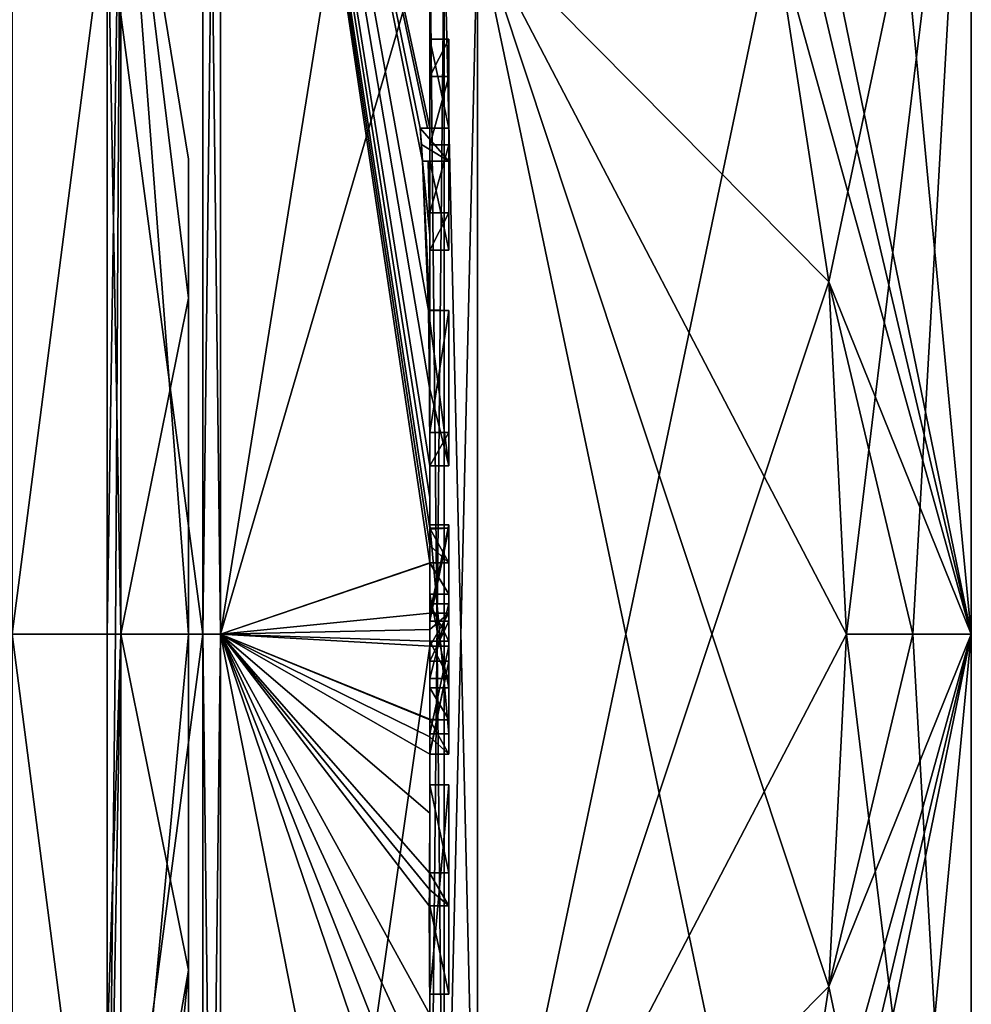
# Model space of a CAD drawing. Extents: x -23 to 700, y -1799 to -1.
# Tile 86 of 212: x 690 to 700, y -1776 to -1766. Entities that reach past the tile are written whole.
import ezdxf

# ---------------------------------------------------------------- set-up
doc = ezdxf.new("R2010")
doc.units = 0
doc.header["$LTSCALE"] = 67.568058
for name, color, linetype in [('1013', 7, 'CONTINUOUS'), ('1015', 7, 'CONTINUOUS'), ('1016', 7, 'CONTINUOUS'), ('1017', 7, 'CONTINUOUS'), ('1018', 7, 'CONTINUOUS'), ('1019', 7, 'CONTINUOUS'), ('1020', 7, 'CONTINUOUS'), ('1021', 7, 'CONTINUOUS'), ('1022', 7, 'CONTINUOUS'), ('1023', 7, 'CONTINUOUS'), ('1024', 7, 'CONTINUOUS'), ('1025', 7, 'CONTINUOUS'), ('1026', 7, 'CONTINUOUS'), ('1027', 7, 'CONTINUOUS'), ('1028', 7, 'CONTINUOUS'), ('1029', 7, 'CONTINUOUS'), ('1030', 7, 'CONTINUOUS'), ('1031', 7, 'CONTINUOUS'), ('1040', 7, 'CONTINUOUS'), ('1043', 7, 'CONTINUOUS'), ('1064', 7, 'CONTINUOUS'), ('1065', 7, 'CONTINUOUS'), ('1066', 7, 'CONTINUOUS'), ('1067', 7, 'CONTINUOUS'), ('1068', 7, 'CONTINUOUS'), ('1069', 7, 'CONTINUOUS'), ('1070', 7, 'CONTINUOUS'), ('1071', 7, 'CONTINUOUS'), ('1072', 7, 'CONTINUOUS'), ('1073', 7, 'CONTINUOUS'), ('1074', 7, 'CONTINUOUS'), ('1075', 7, 'CONTINUOUS'), ('1076', 7, 'CONTINUOUS'), ('1077', 7, 'CONTINUOUS'), ('1078', 7, 'CONTINUOUS'), ('1079', 7, 'CONTINUOUS'), ('1080', 7, 'CONTINUOUS'), ('1081', 7, 'CONTINUOUS'), ('1082', 7, 'CONTINUOUS'), ('1083', 7, 'CONTINUOUS'), ('1084', 7, 'CONTINUOUS'), ('1085', 7, 'CONTINUOUS'), ('1086', 7, 'CONTINUOUS'), ('1087', 7, 'CONTINUOUS'), ('1088', 7, 'CONTINUOUS'), ('1089', 7, 'CONTINUOUS'), ('1142', 7, 'CONTINUOUS'), ('1143', 7, 'CONTINUOUS'), ('1144', 7, 'CONTINUOUS'), ('1145', 7, 'CONTINUOUS'), ('1146', 7, 'CONTINUOUS'), ('1147', 7, 'CONTINUOUS'), ('961', 7, 'CONTINUOUS'), ('962', 7, 'CONTINUOUS'), ('965', 7, 'CONTINUOUS'), ('968', 7, 'CONTINUOUS'), ('973', 7, 'CONTINUOUS'), ('974', 7, 'CONTINUOUS'), ('975', 7, 'CONTINUOUS'), ('976', 7, 'CONTINUOUS'), ('979', 7, 'CONTINUOUS'), ('980', 7, 'CONTINUOUS'), ('981', 7, 'CONTINUOUS'), ('982', 7, 'CONTINUOUS')]:
    doc.layers.add(name, color=color, linetype=linetype)

msp = doc.modelspace()

# ---------------------------------------------------------------- linework, layer by layer
at = {"layer": '1013', "linetype": 'CONTINUOUS'}
for points in [[(694.6, -1765.736, -16.5), (694.6, -1766.13, -16.5), (694.6, -1766.674, -18.216), (694.6, -1765.736, -16.5)], [(694.6, -1766.674, -18.216), (694.6, -1766.13, -16.5), (694.6, -1766.848, -17.85), (694.6, -1766.674, -18.216)], [(694.6, -1766.674, -19.5), (694.6, -1766.674, -18.216), (694.6, -1766.848, -17.85), (694.6, -1766.674, -19.5)], [(694.6, -1767.021, -19.5), (694.6, -1766.674, -19.5), (694.6, -1767.021, -18.216), (694.6, -1767.021, -19.5)], [(694.6, -1767.021, -18.216), (694.6, -1766.674, -19.5), (694.6, -1766.848, -17.85), (694.6, -1767.021, -18.216)], [(694.6, -1767.565, -16.5), (694.6, -1767.021, -18.216), (694.6, -1766.848, -17.85), (694.6, -1767.565, -16.5)], [(694.6, -1767.958, -16.5), (694.6, -1767.021, -18.216), (694.6, -1767.565, -16.5), (694.6, -1767.958, -16.5)], [(694.6, -1768.594, -19.5), (694.6, -1768.594, -19.196), (694.6, -1769.878, -19.196), (694.6, -1768.594, -19.5)], [(694.6, -1770.227, -19.5), (694.6, -1768.594, -19.5), (694.6, -1769.878, -19.196), (694.6, -1770.227, -19.5)], [(694.6, -1770.227, -16.5), (694.6, -1770.227, -19.5), (694.6, -1769.878, -19.196), (694.6, -1770.227, -16.5)], [(694.6, -1769.878, -16.5), (694.6, -1770.227, -16.5), (694.6, -1769.878, -19.196), (694.6, -1769.878, -16.5)], [(694.6, -1770.884, -19.5), (694.6, -1771.864, -16.5), (694.6, -1771.249, -19.5), (694.6, -1770.884, -19.5)], [(694.6, -1771.249, -19.5), (694.6, -1771.864, -16.5), (694.6, -1771.581, -18.45), (694.6, -1771.249, -19.5)], [(694.6, -1771.581, -18.45), (694.6, -1771.864, -16.5), (694.6, -1771.681, -18.146), (694.6, -1771.581, -18.45)], [(694.6, -1772.566, -18.45), (694.6, -1771.581, -18.45), (694.6, -1772.466, -18.146), (694.6, -1772.566, -18.45)], [(694.6, -1772.466, -18.146), (694.6, -1771.581, -18.45), (694.6, -1771.681, -18.146), (694.6, -1772.466, -18.146)], [(694.6, -1771.681, -18.146), (694.6, -1771.864, -16.5), (694.6, -1772.074, -16.904), (694.6, -1771.681, -18.146)], [(694.6, -1771.864, -16.5), (694.6, -1772.283, -16.5), (694.6, -1772.074, -16.904), (694.6, -1771.864, -16.5)], [(694.6, -1772.283, -16.5), (694.6, -1772.466, -18.146), (694.6, -1772.074, -16.904), (694.6, -1772.283, -16.5)], [(694.6, -1772.283, -16.5), (694.6, -1773.263, -19.5), (694.6, -1772.466, -18.146), (694.6, -1772.283, -16.5)], [(694.6, -1773.263, -19.5), (694.6, -1772.566, -18.45), (694.6, -1772.466, -18.146), (694.6, -1773.263, -19.5)], [(694.6, -1772.901, -19.5), (694.6, -1772.566, -18.45), (694.6, -1773.263, -19.5), (694.6, -1772.901, -19.5)], [(694.6, -1773.588, -16.783), (694.6, -1773.588, -16.5), (694.6, -1775.789, -16.5), (694.6, -1773.588, -16.783)], [(694.6, -1774.513, -16.783), (694.6, -1773.588, -16.783), (694.6, -1775.789, -16.5), (694.6, -1774.513, -16.783)], [(694.6, -1774.513, -19.5), (694.6, -1774.513, -16.783), (694.6, -1774.86, -16.783), (694.6, -1774.513, -19.5)], [(694.6, -1774.86, -16.783), (694.6, -1774.513, -16.783), (694.6, -1775.789, -16.5), (694.6, -1774.86, -16.783)], [(694.6, -1774.86, -19.5), (694.6, -1774.513, -19.5), (694.6, -1774.86, -16.783), (694.6, -1774.86, -19.5)], [(694.6, -1775.789, -16.783), (694.6, -1774.86, -16.783), (694.6, -1775.789, -16.5), (694.6, -1775.789, -16.783)]]:
    msp.add_3dface(points, dxfattribs=at)
at = {"layer": '1015', "linetype": 'CONTINUOUS'}
for points in [[(694.4, -1773.588, -16.783), (694.4, -1773.588, -16.5), (694.6, -1773.588, -16.783), (694.4, -1773.588, -16.783)], [(694.4, -1773.588, -16.5), (694.6, -1773.588, -16.5), (694.6, -1773.588, -16.783), (694.4, -1773.588, -16.5)]]:
    msp.add_3dface(points, dxfattribs=at)
at = {"layer": '1016', "linetype": 'CONTINUOUS'}
for points in [[(694.4, -1771.864, -16.5), (694.4, -1772.283, -16.5), (694.6, -1771.864, -16.5), (694.4, -1771.864, -16.5)], [(694.6, -1771.864, -16.5), (694.4, -1772.283, -16.5), (694.6, -1772.283, -16.5), (694.6, -1771.864, -16.5)]]:
    msp.add_3dface(points, dxfattribs=at)
at = {"layer": '1017', "linetype": 'CONTINUOUS'}
for points in [[(694.4, -1770.894, -19.469), (694.4, -1771.864, -16.5), (694.6, -1770.884, -19.5), (694.4, -1770.894, -19.469)], [(694.4, -1770.889, -19.484), (694.4, -1770.894, -19.469), (694.6, -1770.884, -19.5), (694.4, -1770.889, -19.484)], [(694.4, -1771.864, -16.5), (694.6, -1771.864, -16.5), (694.6, -1770.884, -19.5), (694.4, -1771.864, -16.5)], [(694.4, -1770.884, -19.5), (694.4, -1770.889, -19.484), (694.6, -1770.884, -19.5), (694.4, -1770.884, -19.5)]]:
    msp.add_3dface(points, dxfattribs=at)
at = {"layer": '1018', "linetype": 'CONTINUOUS'}
for points in [[(694.4, -1771.681, -18.146), (694.4, -1772.466, -18.146), (694.6, -1771.681, -18.146), (694.4, -1771.681, -18.146)], [(694.4, -1772.466, -18.146), (694.6, -1772.466, -18.146), (694.6, -1771.681, -18.146), (694.4, -1772.466, -18.146)]]:
    msp.add_3dface(points, dxfattribs=at)
at = {"layer": '1019', "linetype": 'CONTINUOUS'}
for points in [[(694.4, -1768.587, -19.196), (694.4, -1769.878, -19.196), (694.6, -1768.594, -19.196), (694.4, -1768.587, -19.196)], [(694.6, -1768.594, -19.196), (694.4, -1769.878, -19.196), (694.6, -1769.878, -19.196), (694.6, -1768.594, -19.196)]]:
    msp.add_3dface(points, dxfattribs=at)
at = {"layer": '1020', "linetype": 'CONTINUOUS'}
for points in [[(694.383, -1768.594, -19.5), (694.396, -1768.594, -19.349), (694.6, -1768.594, -19.5), (694.383, -1768.594, -19.5)], [(694.396, -1768.594, -19.349), (694.4, -1768.587, -19.196), (694.6, -1768.594, -19.5), (694.396, -1768.594, -19.349)], [(694.4, -1768.587, -19.196), (694.6, -1768.594, -19.196), (694.6, -1768.594, -19.5), (694.4, -1768.587, -19.196)]]:
    msp.add_3dface(points, dxfattribs=at)
at = {"layer": '1021', "linetype": 'CONTINUOUS'}
for points in [[(694.4, -1766.13, -16.5), (694.4, -1766.848, -17.85), (694.6, -1766.13, -16.5), (694.4, -1766.13, -16.5)], [(694.6, -1766.13, -16.5), (694.4, -1766.848, -17.85), (694.6, -1766.848, -17.85), (694.6, -1766.13, -16.5)]]:
    msp.add_3dface(points, dxfattribs=at)
at = {"layer": '1022', "linetype": 'CONTINUOUS'}
for points in [[(694.4, -1765.736, -16.5), (694.4, -1766.13, -16.5), (694.6, -1765.736, -16.5), (694.4, -1765.736, -16.5)], [(694.4, -1766.13, -16.5), (694.6, -1766.13, -16.5), (694.6, -1765.736, -16.5), (694.4, -1766.13, -16.5)]]:
    msp.add_3dface(points, dxfattribs=at)
at = {"layer": '1023', "linetype": 'CONTINUOUS'}
for points in [[(694.6, -1771.779, 16.783), (694.6, -1773.051, 16.5), (694.6, -1770.85, 16.783), (694.6, -1771.779, 16.783)], [(694.6, -1770.85, 16.783), (694.6, -1773.051, 16.5), (694.6, -1770.85, 16.5), (694.6, -1770.85, 16.783)], [(694.6, -1772.126, 16.783), (694.6, -1773.051, 16.5), (694.6, -1771.779, 16.783), (694.6, -1772.126, 16.783)], [(694.6, -1772.126, 19.5), (694.6, -1772.126, 16.783), (694.6, -1771.779, 19.5), (694.6, -1772.126, 19.5)], [(694.6, -1771.779, 19.5), (694.6, -1772.126, 16.783), (694.6, -1771.779, 16.783), (694.6, -1771.779, 19.5)], [(694.6, -1773.051, 16.783), (694.6, -1773.051, 16.5), (694.6, -1772.126, 16.783), (694.6, -1773.051, 16.783)]]:
    msp.add_3dface(points, dxfattribs=at)
at = {"layer": '1024', "linetype": 'CONTINUOUS'}
for points in [[(694.4, -1772.126, 16.783), (694.4, -1773.051, 16.783), (694.6, -1772.126, 16.783), (694.4, -1772.126, 16.783)], [(694.4, -1773.051, 16.783), (694.6, -1773.051, 16.783), (694.6, -1772.126, 16.783), (694.4, -1773.051, 16.783)]]:
    msp.add_3dface(points, dxfattribs=at)
at = {"layer": '1025', "linetype": 'CONTINUOUS'}
for points in [[(694.4, -1772.126, 19.5), (694.4, -1772.126, 16.783), (694.6, -1772.126, 19.5), (694.4, -1772.126, 19.5)], [(694.4, -1772.126, 16.783), (694.6, -1772.126, 16.783), (694.6, -1772.126, 19.5), (694.4, -1772.126, 16.783)]]:
    msp.add_3dface(points, dxfattribs=at)
at = {"layer": '1026', "linetype": 'CONTINUOUS'}
for points in [[(694.4, -1771.952, 19.5), (694.4, -1772.126, 19.5), (694.6, -1771.779, 19.5), (694.4, -1771.952, 19.5)], [(694.4, -1772.126, 19.5), (694.6, -1772.126, 19.5), (694.6, -1771.779, 19.5), (694.4, -1772.126, 19.5)], [(694.4, -1771.779, 19.499), (694.4, -1771.952, 19.5), (694.6, -1771.779, 19.5), (694.4, -1771.779, 19.499)]]:
    msp.add_3dface(points, dxfattribs=at)
at = {"layer": '1027', "linetype": 'CONTINUOUS'}
for points in [[(694.4, -1771.779, 16.783), (694.4, -1771.779, 19.499), (694.6, -1771.779, 16.783), (694.4, -1771.779, 16.783)], [(694.4, -1771.779, 19.499), (694.6, -1771.779, 19.5), (694.6, -1771.779, 16.783), (694.4, -1771.779, 19.499)]]:
    msp.add_3dface(points, dxfattribs=at)
at = {"layer": '1028', "linetype": 'CONTINUOUS'}
for points in [[(694.4, -1770.85, 16.783), (694.4, -1771.779, 16.783), (694.6, -1770.85, 16.783), (694.4, -1770.85, 16.783)], [(694.4, -1771.779, 16.783), (694.6, -1771.779, 16.783), (694.6, -1770.85, 16.783), (694.4, -1771.779, 16.783)]]:
    msp.add_3dface(points, dxfattribs=at)
at = {"layer": '1029', "linetype": 'CONTINUOUS'}
for points in [[(694.4, -1770.85, 16.5), (694.4, -1770.85, 16.783), (694.6, -1770.85, 16.5), (694.4, -1770.85, 16.5)], [(694.4, -1770.85, 16.783), (694.6, -1770.85, 16.783), (694.6, -1770.85, 16.5), (694.4, -1770.85, 16.783)]]:
    msp.add_3dface(points, dxfattribs=at)
at = {"layer": '1030', "linetype": 'CONTINUOUS'}
for points in [[(694.4, -1773.051, 16.5), (694.4, -1770.85, 16.5), (694.6, -1773.051, 16.5), (694.4, -1773.051, 16.5)], [(694.6, -1773.051, 16.5), (694.4, -1770.85, 16.5), (694.6, -1770.85, 16.5), (694.6, -1773.051, 16.5)]]:
    msp.add_3dface(points, dxfattribs=at)
at = {"layer": '1031', "linetype": 'CONTINUOUS'}
for points in [[(694.4, -1773.051, 16.783), (694.4, -1773.051, 16.5), (694.6, -1773.051, 16.783), (694.4, -1773.051, 16.783)], [(694.4, -1773.051, 16.5), (694.6, -1773.051, 16.5), (694.6, -1773.051, 16.783), (694.4, -1773.051, 16.5)]]:
    msp.add_3dface(points, dxfattribs=at)
at = {"layer": '1040', "linetype": 'CONTINUOUS'}
for points in [[(694.4, -1779.55, -16.45), (694.4, -1764.45, -16.45), (694.549, -1764.528, -16.094), (694.4, -1779.55, -16.45)], [(694.4, -1779.55, -16.45), (694.549, -1764.528, -16.094), (694.549, -1779.472, -16.094), (694.4, -1779.55, -16.45)], [(694.549, -1764.528, -16.094), (694.9, -1764.56, -15.95), (694.549, -1779.472, -16.094), (694.549, -1764.528, -16.094)], [(694.9, -1764.56, -15.95), (694.9, -1779.44, -15.95), (694.549, -1779.472, -16.094), (694.9, -1764.56, -15.95)]]:
    msp.add_3dface(points, dxfattribs=at)
at = {"layer": '1043', "linetype": 'CONTINUOUS'}
for points in [[(694.4, -1764.45, 16.45), (694.4, -1779.55, 16.45), (694.549, -1779.472, 16.094), (694.4, -1764.45, 16.45)], [(694.4, -1764.45, 16.45), (694.549, -1779.472, 16.094), (694.549, -1764.528, 16.094), (694.4, -1764.45, 16.45)], [(694.9, -1779.44, 15.95), (694.9, -1764.56, 15.95), (694.549, -1764.528, 16.094), (694.9, -1779.44, 15.95)], [(694.549, -1779.472, 16.094), (694.9, -1779.44, 15.95), (694.549, -1764.528, 16.094), (694.549, -1779.472, 16.094)]]:
    msp.add_3dface(points, dxfattribs=at)
at = {"layer": '1064', "linetype": 'CONTINUOUS'}
for points in [[(694.4, -1773.588, -16.5), (694.4, -1775.789, -16.5), (694.6, -1773.588, -16.5), (694.4, -1773.588, -16.5)], [(694.6, -1773.588, -16.5), (694.4, -1775.789, -16.5), (694.6, -1775.789, -16.5), (694.6, -1773.588, -16.5)]]:
    msp.add_3dface(points, dxfattribs=at)
at = {"layer": '1065', "linetype": 'CONTINUOUS'}
for points in [[(694.4, -1775.789, -16.5), (694.4, -1775.789, -16.783), (694.6, -1775.789, -16.5), (694.4, -1775.789, -16.5)], [(694.4, -1775.789, -16.783), (694.6, -1775.789, -16.783), (694.6, -1775.789, -16.5), (694.4, -1775.789, -16.783)]]:
    msp.add_3dface(points, dxfattribs=at)
at = {"layer": '1066', "linetype": 'CONTINUOUS'}
for points in [[(694.4, -1775.789, -16.783), (694.4, -1774.86, -16.783), (694.6, -1775.789, -16.783), (694.4, -1775.789, -16.783)], [(694.4, -1774.86, -16.783), (694.6, -1774.86, -16.783), (694.6, -1775.789, -16.783), (694.4, -1774.86, -16.783)]]:
    msp.add_3dface(points, dxfattribs=at)
at = {"layer": '1067', "linetype": 'CONTINUOUS'}
for points in [[(694.398, -1774.86, -19.395), (694.391, -1774.86, -19.5), (694.6, -1774.86, -16.783), (694.398, -1774.86, -19.395)], [(694.391, -1774.86, -19.5), (694.6, -1774.86, -19.5), (694.6, -1774.86, -16.783), (694.391, -1774.86, -19.5)], [(694.4, -1774.86, -19.289), (694.398, -1774.86, -19.395), (694.6, -1774.86, -16.783), (694.4, -1774.86, -19.289)], [(694.4, -1774.86, -16.783), (694.4, -1774.86, -19.289), (694.6, -1774.86, -16.783), (694.4, -1774.86, -16.783)]]:
    msp.add_3dface(points, dxfattribs=at)
at = {"layer": '1068', "linetype": 'CONTINUOUS'}
for points in [[(694.393, -1774.687, -19.5), (694.395, -1774.513, -19.5), (694.6, -1774.86, -19.5), (694.393, -1774.687, -19.5)], [(694.395, -1774.513, -19.5), (694.6, -1774.513, -19.5), (694.6, -1774.86, -19.5), (694.395, -1774.513, -19.5)], [(694.391, -1774.86, -19.5), (694.393, -1774.687, -19.5), (694.6, -1774.86, -19.5), (694.391, -1774.86, -19.5)]]:
    msp.add_3dface(points, dxfattribs=at)
at = {"layer": '1069', "linetype": 'CONTINUOUS'}
for points in [[(694.395, -1774.513, -19.5), (694.399, -1774.513, -19.419), (694.6, -1774.513, -19.5), (694.395, -1774.513, -19.5)], [(694.399, -1774.513, -19.419), (694.4, -1774.513, -19.337), (694.6, -1774.513, -19.5), (694.399, -1774.513, -19.419)], [(694.4, -1774.513, -19.337), (694.4, -1774.513, -16.783), (694.6, -1774.513, -19.5), (694.4, -1774.513, -19.337)], [(694.4, -1774.513, -16.783), (694.6, -1774.513, -16.783), (694.6, -1774.513, -19.5), (694.4, -1774.513, -16.783)]]:
    msp.add_3dface(points, dxfattribs=at)
at = {"layer": '1070', "linetype": 'CONTINUOUS'}
for points in [[(694.4, -1774.513, -16.783), (694.4, -1773.588, -16.783), (694.6, -1774.513, -16.783), (694.4, -1774.513, -16.783)], [(694.4, -1773.588, -16.783), (694.6, -1773.588, -16.783), (694.6, -1774.513, -16.783), (694.4, -1773.588, -16.783)]]:
    msp.add_3dface(points, dxfattribs=at)
at = {"layer": '1071', "linetype": 'CONTINUOUS'}
for points in [[(694.4, -1772.283, -16.5), (694.4, -1773.25, -19.46), (694.6, -1772.283, -16.5), (694.4, -1772.283, -16.5)], [(694.4, -1773.25, -19.46), (694.4, -1773.256, -19.48), (694.6, -1772.283, -16.5), (694.4, -1773.25, -19.46)], [(694.4, -1773.256, -19.48), (694.4, -1773.263, -19.5), (694.6, -1772.283, -16.5), (694.4, -1773.256, -19.48)], [(694.4, -1773.263, -19.5), (694.6, -1773.263, -19.5), (694.6, -1772.283, -16.5), (694.4, -1773.263, -19.5)]]:
    msp.add_3dface(points, dxfattribs=at)
at = {"layer": '1072', "linetype": 'CONTINUOUS'}
for points in [[(694.4, -1773.082, -19.5), (694.4, -1772.901, -19.5), (694.6, -1773.263, -19.5), (694.4, -1773.082, -19.5)], [(694.4, -1772.901, -19.5), (694.6, -1772.901, -19.5), (694.6, -1773.263, -19.5), (694.4, -1772.901, -19.5)], [(694.4, -1773.263, -19.5), (694.4, -1773.082, -19.5), (694.6, -1773.263, -19.5), (694.4, -1773.263, -19.5)]]:
    msp.add_3dface(points, dxfattribs=at)
at = {"layer": '1073', "linetype": 'CONTINUOUS'}
for points in [[(694.4, -1772.895, -19.479), (694.4, -1772.566, -18.45), (694.6, -1772.901, -19.5), (694.4, -1772.895, -19.479)], [(694.4, -1772.566, -18.45), (694.6, -1772.566, -18.45), (694.6, -1772.901, -19.5), (694.4, -1772.566, -18.45)], [(694.4, -1772.898, -19.49), (694.4, -1772.895, -19.479), (694.6, -1772.901, -19.5), (694.4, -1772.898, -19.49)], [(694.4, -1772.901, -19.5), (694.4, -1772.898, -19.49), (694.6, -1772.901, -19.5), (694.4, -1772.901, -19.5)]]:
    msp.add_3dface(points, dxfattribs=at)
at = {"layer": '1074', "linetype": 'CONTINUOUS'}
for points in [[(694.4, -1772.566, -18.45), (694.4, -1771.581, -18.45), (694.6, -1772.566, -18.45), (694.4, -1772.566, -18.45)], [(694.4, -1771.581, -18.45), (694.6, -1771.581, -18.45), (694.6, -1772.566, -18.45), (694.4, -1771.581, -18.45)]]:
    msp.add_3dface(points, dxfattribs=at)
at = {"layer": '1075', "linetype": 'CONTINUOUS'}
for points in [[(694.4, -1771.254, -19.486), (694.4, -1771.249, -19.5), (694.6, -1771.581, -18.45), (694.4, -1771.254, -19.486)], [(694.4, -1771.249, -19.5), (694.6, -1771.249, -19.5), (694.6, -1771.581, -18.45), (694.4, -1771.249, -19.5)], [(694.4, -1771.581, -18.45), (694.4, -1771.254, -19.486), (694.6, -1771.581, -18.45), (694.4, -1771.581, -18.45)]]:
    msp.add_3dface(points, dxfattribs=at)
at = {"layer": '1076', "linetype": 'CONTINUOUS'}
for points in [[(694.4, -1771.067, -19.5), (694.4, -1770.884, -19.5), (694.6, -1771.249, -19.5), (694.4, -1771.067, -19.5)], [(694.4, -1770.884, -19.5), (694.6, -1770.884, -19.5), (694.6, -1771.249, -19.5), (694.4, -1770.884, -19.5)], [(694.4, -1771.249, -19.5), (694.4, -1771.067, -19.5), (694.6, -1771.249, -19.5), (694.4, -1771.249, -19.5)]]:
    msp.add_3dface(points, dxfattribs=at)
at = {"layer": '1077', "linetype": 'CONTINUOUS'}
for points in [[(694.4, -1772.466, -18.146), (694.4, -1772.074, -16.904), (694.6, -1772.466, -18.146), (694.4, -1772.466, -18.146)], [(694.6, -1772.466, -18.146), (694.4, -1772.074, -16.904), (694.6, -1772.074, -16.904), (694.6, -1772.466, -18.146)]]:
    msp.add_3dface(points, dxfattribs=at)
at = {"layer": '1078', "linetype": 'CONTINUOUS'}
for points in [[(694.4, -1772.074, -16.904), (694.4, -1771.681, -18.146), (694.6, -1772.074, -16.904), (694.4, -1772.074, -16.904)], [(694.4, -1771.681, -18.146), (694.6, -1771.681, -18.146), (694.6, -1772.074, -16.904), (694.4, -1771.681, -18.146)]]:
    msp.add_3dface(points, dxfattribs=at)
at = {"layer": '1079', "linetype": 'CONTINUOUS'}
for points in [[(694.4, -1769.878, -19.196), (694.4, -1769.878, -16.5), (694.6, -1769.878, -19.196), (694.4, -1769.878, -19.196)], [(694.4, -1769.878, -16.5), (694.6, -1769.878, -16.5), (694.6, -1769.878, -19.196), (694.4, -1769.878, -16.5)]]:
    msp.add_3dface(points, dxfattribs=at)
at = {"layer": '1080', "linetype": 'CONTINUOUS'}
for points in [[(694.4, -1769.878, -16.5), (694.4, -1770.227, -16.5), (694.6, -1769.878, -16.5), (694.4, -1769.878, -16.5)], [(694.4, -1770.227, -16.5), (694.6, -1770.227, -16.5), (694.6, -1769.878, -16.5), (694.4, -1770.227, -16.5)]]:
    msp.add_3dface(points, dxfattribs=at)
at = {"layer": '1081', "linetype": 'CONTINUOUS'}
for points in [[(694.4, -1770.227, -19.46), (694.399, -1770.227, -19.5), (694.6, -1770.227, -16.5), (694.4, -1770.227, -19.46)], [(694.399, -1770.227, -19.5), (694.6, -1770.227, -19.5), (694.6, -1770.227, -16.5), (694.399, -1770.227, -19.5)], [(694.4, -1770.227, -16.5), (694.4, -1770.227, -19.419), (694.6, -1770.227, -16.5), (694.4, -1770.227, -16.5)], [(694.4, -1770.227, -19.419), (694.4, -1770.227, -19.46), (694.6, -1770.227, -16.5), (694.4, -1770.227, -19.419)]]:
    msp.add_3dface(points, dxfattribs=at)
at = {"layer": '1082', "linetype": 'CONTINUOUS'}
for points in [[(694.394, -1769.404, -19.5), (694.383, -1768.594, -19.5), (694.6, -1770.227, -19.5), (694.394, -1769.404, -19.5)], [(694.383, -1768.594, -19.5), (694.6, -1768.594, -19.5), (694.6, -1770.227, -19.5), (694.383, -1768.594, -19.5)], [(694.399, -1770.227, -19.5), (694.394, -1769.404, -19.5), (694.6, -1770.227, -19.5), (694.399, -1770.227, -19.5)]]:
    msp.add_3dface(points, dxfattribs=at)
at = {"layer": '1083', "linetype": 'CONTINUOUS'}
for points in [[(694.4, -1766.848, -17.85), (694.4, -1767.565, -16.5), (694.6, -1766.848, -17.85), (694.4, -1766.848, -17.85)], [(694.4, -1767.565, -16.5), (694.6, -1767.565, -16.5), (694.6, -1766.848, -17.85), (694.4, -1767.565, -16.5)]]:
    msp.add_3dface(points, dxfattribs=at)
at = {"layer": '1084', "linetype": 'CONTINUOUS'}
for points in [[(694.4, -1767.565, -16.5), (694.4, -1767.958, -16.5), (694.6, -1767.565, -16.5), (694.4, -1767.565, -16.5)], [(694.4, -1767.958, -16.5), (694.6, -1767.958, -16.5), (694.6, -1767.565, -16.5), (694.4, -1767.958, -16.5)]]:
    msp.add_3dface(points, dxfattribs=at)
at = {"layer": '1085', "linetype": 'CONTINUOUS'}
for points in [[(694.4, -1767.958, -16.5), (694.4, -1767.021, -18.216), (694.6, -1767.958, -16.5), (694.4, -1767.958, -16.5)], [(694.4, -1767.021, -18.216), (694.6, -1767.021, -18.216), (694.6, -1767.958, -16.5), (694.4, -1767.021, -18.216)]]:
    msp.add_3dface(points, dxfattribs=at)
at = {"layer": '1086', "linetype": 'CONTINUOUS'}
for points in [[(694.38, -1767.021, -19.18), (694.32, -1767.021, -19.5), (694.6, -1767.021, -18.216), (694.38, -1767.021, -19.18)], [(694.32, -1767.021, -19.5), (694.6, -1767.021, -19.5), (694.6, -1767.021, -18.216), (694.32, -1767.021, -19.5)], [(694.4, -1767.021, -18.854), (694.38, -1767.021, -19.18), (694.6, -1767.021, -18.216), (694.4, -1767.021, -18.854)], [(694.4, -1767.021, -18.216), (694.4, -1767.021, -18.854), (694.6, -1767.021, -18.216), (694.4, -1767.021, -18.216)]]:
    msp.add_3dface(points, dxfattribs=at)
at = {"layer": '1087', "linetype": 'CONTINUOUS'}
for points in [[(694.309, -1766.846, -19.5), (694.296, -1766.674, -19.5), (694.6, -1767.021, -19.5), (694.309, -1766.846, -19.5)], [(694.296, -1766.674, -19.5), (694.6, -1766.674, -19.5), (694.6, -1767.021, -19.5), (694.296, -1766.674, -19.5)], [(694.32, -1767.021, -19.5), (694.309, -1766.846, -19.5), (694.6, -1767.021, -19.5), (694.32, -1767.021, -19.5)]]:
    msp.add_3dface(points, dxfattribs=at)
at = {"layer": '1088', "linetype": 'CONTINUOUS'}
for points in [[(694.296, -1766.674, -19.5), (694.374, -1766.674, -19.134), (694.6, -1766.674, -19.5), (694.296, -1766.674, -19.5)], [(694.374, -1766.674, -19.134), (694.4, -1766.674, -18.759), (694.6, -1766.674, -19.5), (694.374, -1766.674, -19.134)], [(694.4, -1766.674, -18.759), (694.4, -1766.674, -18.216), (694.6, -1766.674, -19.5), (694.4, -1766.674, -18.759)], [(694.4, -1766.674, -18.216), (694.6, -1766.674, -18.216), (694.6, -1766.674, -19.5), (694.4, -1766.674, -18.216)]]:
    msp.add_3dface(points, dxfattribs=at)
at = {"layer": '1089', "linetype": 'CONTINUOUS'}
for points in [[(694.4, -1766.674, -18.216), (694.4, -1765.736, -16.5), (694.6, -1766.674, -18.216), (694.4, -1766.674, -18.216)], [(694.4, -1765.736, -16.5), (694.6, -1765.736, -16.5), (694.6, -1766.674, -18.216), (694.4, -1765.736, -16.5)]]:
    msp.add_3dface(points, dxfattribs=at)
at = {"layer": '1142', "linetype": 'CONTINUOUS'}
for points in [[(691.857, -1767), (691.857, -1768.464, -3.535), (691.857, -1768.464, 3.535), (691.857, -1767)], [(691.857, -1772, -5), (691.857, -1772, 5), (691.857, -1768.464, 3.535), (691.857, -1772, -5)], [(691.857, -1768.464, -3.535), (691.857, -1772, -5), (691.857, -1768.464, 3.535), (691.857, -1768.464, -3.535)], [(691.857, -1775.536, 3.535), (691.857, -1772, 5), (691.857, -1775.536, -3.535), (691.857, -1775.536, 3.535)], [(691.857, -1775.536, -3.535), (691.857, -1772, 5), (691.857, -1772, -5), (691.857, -1775.536, -3.535)], [(691.857, -1777), (691.857, -1775.536, 3.535), (691.857, -1775.536, -3.535), (691.857, -1777)]]:
    msp.add_3dface(points, dxfattribs=at)
at = {"layer": '1143', "linetype": 'CONTINUOUS'}
for points in [[(691.857, -1768.464, 3.535), (691.857, -1772, 5), (691.144, -1762.643, 5.402), (691.857, -1768.464, 3.535)], [(691.857, -1772, 5), (691.144, -1772, 10.805), (691.144, -1762.643, 5.402), (691.857, -1772, 5)], [(691.857, -1768.464, -3.535), (691.857, -1767), (691.144, -1762.643, -5.402), (691.857, -1768.464, -3.535)], [(691.144, -1772, -10.805), (691.857, -1768.464, -3.535), (691.144, -1762.643, -5.402), (691.144, -1772, -10.805)], [(691.857, -1767), (691.857, -1768.464, 3.535), (691.144, -1762.643, 5.402), (691.857, -1767)], [(691.144, -1762.643, -5.402), (691.857, -1767), (691.144, -1762.643, 5.402), (691.144, -1762.643, -5.402)], [(691.857, -1772, -5), (691.857, -1768.464, -3.535), (691.144, -1772, -10.805), (691.857, -1772, -5)]]:
    msp.add_3dface(points, dxfattribs=at)
at = {"layer": '1144', "linetype": 'CONTINUOUS'}
for points in [[(691.857, -1772, 5), (691.857, -1775.536, 3.535), (691.144, -1772, 10.805), (691.857, -1772, 5)], [(691.144, -1772, 10.805), (691.857, -1775.536, 3.535), (691.144, -1779.64, 7.64), (691.144, -1772, 10.805)], [(691.857, -1775.536, -3.535), (691.857, -1772, -5), (691.144, -1779.64, -7.64), (691.857, -1775.536, -3.535)], [(691.857, -1772, -5), (691.144, -1772, -10.805), (691.144, -1779.64, -7.64), (691.857, -1772, -5)], [(691.857, -1775.536, 3.535), (691.857, -1777), (691.144, -1779.64, 7.64), (691.857, -1775.536, 3.535)], [(691.857, -1777), (691.857, -1775.536, -3.535), (691.144, -1782.805), (691.857, -1777)], [(691.144, -1782.805), (691.857, -1775.536, -3.535), (691.144, -1779.64, -7.64), (691.144, -1782.805)]]:
    msp.add_3dface(points, dxfattribs=at)
at = {"layer": '1145', "linetype": 'CONTINUOUS'}
for points in [[(691, -1772, -11.388), (691.144, -1762.643, -5.402), (691, -1761.48, -4.359), (691, -1772, -11.388)], [(691.144, -1762.643, 5.402), (691.144, -1772, 10.805), (691, -1763.948, 8.052), (691.144, -1762.643, 5.402)], [(691.144, -1762.643, -5.402), (691, -1772, -11.388), (691.09, -1772, -11.101), (691.144, -1762.643, -5.402)], [(691.144, -1772, -10.805), (691.144, -1762.643, -5.402), (691.09, -1772, -11.101), (691.144, -1772, -10.805)], [(691, -1763.948, 8.052), (691.144, -1772, 10.805), (691, -1776.359, 10.52), (691, -1763.948, 8.052)], [(691.144, -1772, 10.805), (691.144, -1779.64, 7.64), (691, -1776.359, 10.52), (691.144, -1772, 10.805)]]:
    msp.add_3dface(points, dxfattribs=at)
at = {"layer": '1146', "linetype": 'CONTINUOUS'}
for points in [[(691, -1772, -11.388), (691, -1780.052, -8.052), (691.09, -1772, -11.101), (691, -1772, -11.388)], [(691.144, -1779.64, -7.64), (691.144, -1772, -10.805), (691, -1780.052, -8.052), (691.144, -1779.64, -7.64)], [(691, -1780.052, -8.052), (691.144, -1772, -10.805), (691.09, -1772, -11.101), (691, -1780.052, -8.052)]]:
    msp.add_3dface(points, dxfattribs=at)
at = {"layer": '1147', "linetype": 'CONTINUOUS'}
for points in [[(691, -1780.052, -8.052), (691, -1772, -11.388), (691, -1761.48, -4.359), (691, -1780.052, -8.052)], [(691, -1783.388, 0), (691, -1761.48, -4.359), (691, -1763.948, 8.052), (691, -1783.388, 0)], [(691, -1783.388, 0), (691, -1780.052, -8.052), (691, -1761.48, -4.359), (691, -1783.388, 0)], [(691, -1783.388, 0), (691, -1763.948, 8.052), (691, -1776.359, 10.52), (691, -1783.388, 0)]]:
    msp.add_3dface(points, dxfattribs=at)
at = {"layer": '961', "linetype": 'CONTINUOUS'}
for points in [[(700.1, -1761.175, 6.249), (700.1, -1772, 12.5), (700.1, -1782.825, 6.249), (700.1, -1761.175, 6.249)], [(700.1, -1761.175, -6.249), (700.1, -1761.175, 6.249), (700.1, -1782.825, -6.249), (700.1, -1761.175, -6.249)], [(700.1, -1782.825, -6.249), (700.1, -1761.175, 6.249), (700.1, -1782.825, 6.249), (700.1, -1782.825, -6.249)], [(700.1, -1772, -12.5), (700.1, -1761.175, -6.249), (700.1, -1782.825, -6.249), (700.1, -1772, -12.5)]]:
    msp.add_3dface(points, dxfattribs=at)
at = {"layer": '962', "linetype": 'CONTINUOUS'}
for points in [[(694.9, -1764.56, 15.95), (694.9, -1779.44, 15.95), (698.023, -1764.56, 15.95), (694.9, -1764.56, 15.95)], [(698.023, -1764.56, 15.95), (694.9, -1779.44, 15.95), (698.598, -1768.292, 15.95), (698.023, -1764.56, 15.95)], [(698.598, -1768.292, 15.95), (694.9, -1779.44, 15.95), (698.786, -1772, 15.95), (698.598, -1768.292, 15.95)], [(698.786, -1772, 15.95), (694.9, -1779.44, 15.95), (698.598, -1775.71, 15.95), (698.786, -1772, 15.95)], [(698.598, -1775.71, 15.95), (694.9, -1779.44, 15.95), (698.023, -1779.44, 15.95), (698.598, -1775.71, 15.95)]]:
    msp.add_3dface(points, dxfattribs=at)
at = {"layer": '965', "linetype": 'CONTINUOUS'}
for points in [[(694.9, -1779.44, -15.95), (694.9, -1764.56, -15.95), (698.023, -1779.44, -15.95), (694.9, -1779.44, -15.95)], [(698.023, -1779.44, -15.95), (694.9, -1764.56, -15.95), (698.598, -1775.708, -15.95), (698.023, -1779.44, -15.95)], [(698.598, -1775.708, -15.95), (694.9, -1764.56, -15.95), (698.786, -1772, -15.95), (698.598, -1775.708, -15.95)], [(698.786, -1772, -15.95), (694.9, -1764.56, -15.95), (698.598, -1768.29, -15.95), (698.786, -1772, -15.95)], [(698.598, -1768.29, -15.95), (694.9, -1764.56, -15.95), (698.023, -1764.56, -15.95), (698.598, -1768.29, -15.95)]]:
    msp.add_3dface(points, dxfattribs=at)
at = {"layer": '968', "linetype": 'CONTINUOUS'}
for points in [[(694.4, -1766.674, -18.759), (694.4, -1760.414, -15.685), (694.4, -1766.674, -18.216), (694.4, -1766.674, -18.759)], [(694.4, -1766.674, -18.216), (694.4, -1760.414, -15.685), (694.4, -1764.45, -16.45), (694.4, -1766.674, -18.216)], [(694.4, -1765.736, -16.5), (694.4, -1766.674, -18.216), (694.4, -1764.45, -16.45), (694.4, -1765.736, -16.5)], [(694.4, -1779.55, -16.45), (694.4, -1765.736, -16.5), (694.4, -1764.45, -16.45), (694.4, -1779.55, -16.45)], [(694.4, -1770.85, 16.5), (694.4, -1773.051, 16.5), (694.4, -1764.45, 16.45), (694.4, -1770.85, 16.5)], [(694.4, -1764.45, 16.45), (694.4, -1773.051, 16.5), (694.4, -1779.55, 16.45), (694.4, -1764.45, 16.45)], [(694.4, -1770.85, 16.783), (694.4, -1770.85, 16.5), (694.4, -1764.45, 16.45), (694.4, -1770.85, 16.783)], [(694.4, -1764.48, 17.992), (694.4, -1770.85, 16.783), (694.4, -1764.45, 16.45), (694.4, -1764.48, 17.992)], [(694.4, -1771.779, 19.499), (694.4, -1770.85, 16.783), (694.4, -1764.48, 17.992), (694.4, -1771.779, 19.499)], [(694.4, -1766.13, -16.5), (694.4, -1765.736, -16.5), (694.4, -1779.55, -16.45), (694.4, -1766.13, -16.5)], [(694.4, -1766.848, -17.85), (694.4, -1766.13, -16.5), (694.4, -1767.565, -16.5), (694.4, -1766.848, -17.85)], [(694.4, -1767.565, -16.5), (694.4, -1766.13, -16.5), (694.4, -1779.55, -16.45), (694.4, -1767.565, -16.5)], [(694.4, -1767.021, -18.216), (694.4, -1767.958, -16.5), (694.4, -1767.021, -18.854), (694.4, -1767.021, -18.216)], [(694.4, -1767.021, -18.854), (694.4, -1767.958, -16.5), (694.4, -1767.804, -19.043), (694.4, -1767.021, -18.854)], [(694.4, -1767.958, -16.5), (694.4, -1767.565, -16.5), (694.4, -1779.55, -16.45), (694.4, -1767.958, -16.5)], [(694.4, -1767.804, -19.043), (694.4, -1767.958, -16.5), (694.4, -1768.587, -19.196), (694.4, -1767.804, -19.043)], [(694.4, -1768.587, -19.196), (694.4, -1767.958, -16.5), (694.4, -1769.878, -16.5), (694.4, -1768.587, -19.196)], [(694.4, -1769.878, -16.5), (694.4, -1767.958, -16.5), (694.4, -1779.55, -16.45), (694.4, -1769.878, -16.5)], [(694.4, -1769.878, -19.196), (694.4, -1768.587, -19.196), (694.4, -1769.878, -16.5), (694.4, -1769.878, -19.196)], [(694.4, -1770.227, -16.5), (694.4, -1769.878, -16.5), (694.4, -1779.55, -16.45), (694.4, -1770.227, -16.5)], [(694.4, -1770.227, -19.419), (694.4, -1770.227, -16.5), (694.4, -1771.864, -16.5), (694.4, -1770.227, -19.419)], [(694.4, -1771.864, -16.5), (694.4, -1770.227, -16.5), (694.4, -1779.55, -16.45), (694.4, -1771.864, -16.5)], [(694.4, -1770.56, -19.447), (694.4, -1770.227, -19.419), (694.4, -1771.864, -16.5), (694.4, -1770.56, -19.447)], [(694.4, -1770.894, -19.469), (694.4, -1770.56, -19.447), (694.4, -1771.864, -16.5), (694.4, -1770.894, -19.469)], [(694.4, -1771.779, 16.783), (694.4, -1770.85, 16.783), (694.4, -1771.779, 19.499), (694.4, -1771.779, 16.783)], [(694.4, -1771.254, -19.486), (694.4, -1771.581, -18.45), (694.4, -1772.075, -19.5), (694.4, -1771.254, -19.486)], [(694.4, -1771.581, -18.45), (694.4, -1772.566, -18.45), (694.4, -1772.075, -19.5), (694.4, -1771.581, -18.45)], [(694.4, -1772.466, -18.146), (694.4, -1771.681, -18.146), (694.4, -1772.074, -16.904), (694.4, -1772.466, -18.146)], [(694.4, -1772.283, -16.5), (694.4, -1771.864, -16.5), (694.4, -1779.55, -16.45), (694.4, -1772.283, -16.5)], [(694.4, -1772.566, -18.45), (694.4, -1772.895, -19.479), (694.4, -1772.075, -19.5), (694.4, -1772.566, -18.45)], [(694.4, -1772.126, 19.5), (694.4, -1779.661, 17.932), (694.4, -1772.126, 16.783), (694.4, -1772.126, 19.5)], [(694.4, -1772.126, 16.783), (694.4, -1779.661, 17.932), (694.4, -1773.051, 16.783), (694.4, -1772.126, 16.783)], [(694.4, -1773.25, -19.46), (694.4, -1772.283, -16.5), (694.4, -1773.588, -16.5), (694.4, -1773.25, -19.46)], [(694.4, -1773.588, -16.5), (694.4, -1772.283, -16.5), (694.4, -1779.55, -16.45), (694.4, -1773.588, -16.5)], [(694.4, -1773.051, 16.783), (694.4, -1779.661, 17.932), (694.4, -1773.051, 16.5), (694.4, -1773.051, 16.783)], [(694.4, -1773.051, 16.5), (694.4, -1779.661, 17.932), (694.4, -1779.55, 16.45), (694.4, -1773.051, 16.5)], [(694.4, -1773.883, -19.409), (694.4, -1773.25, -19.46), (694.4, -1773.588, -16.783), (694.4, -1773.883, -19.409)], [(694.4, -1773.588, -16.783), (694.4, -1773.25, -19.46), (694.4, -1773.588, -16.5), (694.4, -1773.588, -16.783)], [(694.4, -1774.513, -16.783), (694.4, -1773.883, -19.409), (694.4, -1773.588, -16.783), (694.4, -1774.513, -16.783)], [(694.4, -1775.789, -16.5), (694.4, -1773.588, -16.5), (694.4, -1779.55, -16.45), (694.4, -1775.789, -16.5)], [(694.4, -1774.513, -19.337), (694.4, -1773.883, -19.409), (694.4, -1774.513, -16.783), (694.4, -1774.513, -19.337)], [(694.4, -1774.86, -16.783), (694.4, -1775.789, -16.783), (694.4, -1774.86, -19.289), (694.4, -1774.86, -16.783)], [(694.4, -1774.86, -19.289), (694.4, -1775.789, -16.783), (694.4, -1776.004, -19.084), (694.4, -1774.86, -19.289)], [(694.4, -1775.789, -16.783), (694.4, -1775.789, -16.5), (694.4, -1776.637, -16.5), (694.4, -1775.789, -16.783)], [(694.4, -1776.637, -16.5), (694.4, -1775.789, -16.5), (694.4, -1779.55, -16.45), (694.4, -1776.637, -16.5)], [(694.4, -1776.004, -19.084), (694.4, -1775.789, -16.783), (694.4, -1776.637, -16.5), (694.4, -1776.004, -19.084)]]:
    msp.add_3dface(points, dxfattribs=at)
at = {"layer": '973', "linetype": 'CONTINUOUS'}
for points in [[(692.195, -1772, 21.983), (694.4, -1758.278, 13.855), (692.195, -1756.456, 15.544), (692.195, -1772, 21.983)], [(694.4, -1764.48, 17.992), (694.4, -1758.278, 13.855), (692.195, -1772, 21.983), (694.4, -1764.48, 17.992)], [(694.4, -1771.779, 19.499), (694.4, -1764.48, 17.992), (692.195, -1772, 21.983), (694.4, -1771.779, 19.499)], [(694.4, -1771.952, 19.5), (694.4, -1771.779, 19.499), (692.195, -1772, 21.983), (694.4, -1771.952, 19.5)], [(694.4, -1772.126, 19.5), (694.4, -1771.952, 19.5), (692.195, -1772, 21.983), (694.4, -1772.126, 19.5)], [(692.195, -1787.544, 15.544), (694.4, -1772.126, 19.5), (692.195, -1772, 21.983), (692.195, -1787.544, 15.544)], [(694.4, -1779.661, 17.932), (694.4, -1772.126, 19.5), (692.195, -1787.544, 15.544), (694.4, -1779.661, 17.932)]]:
    msp.add_3dface(points, dxfattribs=at)
at = {"layer": '974', "linetype": 'CONTINUOUS'}
for points in [[(694.4, -1760.414, -15.685), (694.4, -1766.674, -18.759), (692.195, -1756.456, -15.544), (694.4, -1760.414, -15.685)], [(692.195, -1756.456, -15.544), (694.4, -1766.674, -18.759), (694.374, -1766.674, -19.134), (692.195, -1756.456, -15.544)], [(692.195, -1756.456, -15.544), (694.4, -1770.56, -19.447), (694.4, -1770.884, -19.5), (692.195, -1756.456, -15.544)], [(694.4, -1770.56, -19.447), (692.195, -1756.456, -15.544), (694.399, -1770.227, -19.5), (694.4, -1770.56, -19.447)], [(692.195, -1772, -21.983), (692.195, -1756.456, -15.544), (694.4, -1771.249, -19.5), (692.195, -1772, -21.983)], [(694.4, -1771.249, -19.5), (692.195, -1756.456, -15.544), (694.4, -1771.067, -19.5), (694.4, -1771.249, -19.5)], [(694.4, -1771.067, -19.5), (692.195, -1756.456, -15.544), (694.4, -1770.884, -19.5), (694.4, -1771.067, -19.5)], [(694.399, -1770.227, -19.5), (692.195, -1756.456, -15.544), (694.394, -1769.404, -19.5), (694.399, -1770.227, -19.5)], [(694.394, -1769.404, -19.5), (692.195, -1756.456, -15.544), (694.383, -1768.594, -19.5), (694.394, -1769.404, -19.5)], [(694.383, -1768.594, -19.5), (692.195, -1756.456, -15.544), (694.32, -1767.021, -19.5), (694.383, -1768.594, -19.5)], [(694.32, -1767.021, -19.5), (692.195, -1756.456, -15.544), (694.296, -1766.674, -19.5), (694.32, -1767.021, -19.5)], [(694.296, -1766.674, -19.5), (692.195, -1756.456, -15.544), (694.374, -1766.674, -19.134), (694.296, -1766.674, -19.5)], [(694.309, -1766.846, -19.5), (694.32, -1767.021, -19.5), (694.296, -1766.674, -19.5), (694.309, -1766.846, -19.5)], [(694.4, -1767.804, -19.043), (694.4, -1768.587, -19.196), (694.32, -1767.021, -19.5), (694.4, -1767.804, -19.043)], [(694.38, -1767.021, -19.18), (694.4, -1767.804, -19.043), (694.32, -1767.021, -19.5), (694.38, -1767.021, -19.18)], [(694.4, -1768.587, -19.196), (694.396, -1768.594, -19.349), (694.32, -1767.021, -19.5), (694.4, -1768.587, -19.196)], [(694.396, -1768.594, -19.349), (694.383, -1768.594, -19.5), (694.32, -1767.021, -19.5), (694.396, -1768.594, -19.349)], [(694.4, -1767.021, -18.854), (694.4, -1767.804, -19.043), (694.38, -1767.021, -19.18), (694.4, -1767.021, -18.854)], [(694.4, -1770.227, -19.46), (694.4, -1770.56, -19.447), (694.399, -1770.227, -19.5), (694.4, -1770.227, -19.46)], [(694.4, -1770.227, -19.419), (694.4, -1770.56, -19.447), (694.4, -1770.227, -19.46), (694.4, -1770.227, -19.419)], [(694.4, -1770.56, -19.447), (694.4, -1770.894, -19.469), (694.4, -1770.889, -19.484), (694.4, -1770.56, -19.447)], [(694.4, -1770.884, -19.5), (694.4, -1770.56, -19.447), (694.4, -1770.889, -19.484), (694.4, -1770.884, -19.5)], [(694.4, -1771.254, -19.486), (692.195, -1772, -21.983), (694.4, -1771.249, -19.5), (694.4, -1771.254, -19.486)], [(694.4, -1771.254, -19.486), (694.4, -1772.075, -19.5), (692.195, -1772, -21.983), (694.4, -1771.254, -19.486)], [(694.4, -1772.075, -19.5), (694.4, -1772.895, -19.479), (692.195, -1772, -21.983), (694.4, -1772.075, -19.5)], [(692.195, -1772, -21.983), (694.4, -1772.895, -19.479), (694.4, -1772.898, -19.49), (692.195, -1772, -21.983)], [(692.195, -1772, -21.983), (694.4, -1773.883, -19.409), (694.395, -1774.513, -19.5), (692.195, -1772, -21.983)], [(694.4, -1773.883, -19.409), (692.195, -1772, -21.983), (694.4, -1773.263, -19.5), (694.4, -1773.883, -19.409)], [(692.195, -1772, -21.983), (694.4, -1776.004, -19.084), (694.34, -1776.637, -19.5), (692.195, -1772, -21.983)], [(694.4, -1776.004, -19.084), (692.195, -1772, -21.983), (694.391, -1774.86, -19.5), (694.4, -1776.004, -19.084)], [(692.195, -1772, -21.983), (694.4, -1783.157, -15.993), (692.195, -1787.544, -15.544), (692.195, -1772, -21.983)], [(694.4, -1783.157, -15.993), (692.195, -1772, -21.983), (694.232, -1778, -19.5), (694.4, -1783.157, -15.993)], [(694.232, -1778, -19.5), (692.195, -1772, -21.983), (694.295, -1777.334, -19.5), (694.232, -1778, -19.5)], [(694.295, -1777.334, -19.5), (692.195, -1772, -21.983), (694.34, -1776.637, -19.5), (694.295, -1777.334, -19.5)], [(694.391, -1774.86, -19.5), (692.195, -1772, -21.983), (694.393, -1774.687, -19.5), (694.391, -1774.86, -19.5)], [(694.393, -1774.687, -19.5), (692.195, -1772, -21.983), (694.395, -1774.513, -19.5), (694.393, -1774.687, -19.5)], [(694.4, -1773.263, -19.5), (692.195, -1772, -21.983), (694.4, -1773.082, -19.5), (694.4, -1773.263, -19.5)], [(694.4, -1773.082, -19.5), (692.195, -1772, -21.983), (694.4, -1772.901, -19.5), (694.4, -1773.082, -19.5)], [(694.4, -1772.901, -19.5), (692.195, -1772, -21.983), (694.4, -1772.898, -19.49), (694.4, -1772.901, -19.5)], [(694.4, -1773.25, -19.46), (694.4, -1773.883, -19.409), (694.4, -1773.256, -19.48), (694.4, -1773.25, -19.46)], [(694.4, -1773.256, -19.48), (694.4, -1773.883, -19.409), (694.4, -1773.263, -19.5), (694.4, -1773.256, -19.48)], [(694.395, -1774.513, -19.5), (694.4, -1773.883, -19.409), (694.399, -1774.513, -19.419), (694.395, -1774.513, -19.5)], [(694.4, -1773.883, -19.409), (694.4, -1774.513, -19.337), (694.399, -1774.513, -19.419), (694.4, -1773.883, -19.409)], [(694.4, -1774.86, -19.289), (694.4, -1776.004, -19.084), (694.391, -1774.86, -19.5), (694.4, -1774.86, -19.289)], [(694.398, -1774.86, -19.395), (694.4, -1774.86, -19.289), (694.391, -1774.86, -19.5), (694.398, -1774.86, -19.395)]]:
    msp.add_3dface(points, dxfattribs=at)
at = {"layer": '975', "linetype": 'CONTINUOUS'}
for points in [[(692.009, -1772, -21.97), (690, -1756.837, -15.164), (692.009, -1756.465, -15.535), (692.009, -1772, -21.97)], [(690, -1772, -21.444), (690, -1756.837, -15.164), (692.009, -1772, -21.97), (690, -1772, -21.444)], [(690, -1787.163, -15.164), (690, -1772, -21.444), (692.009, -1787.535, -15.535), (690, -1787.163, -15.164)], [(692.009, -1787.535, -15.535), (690, -1772, -21.444), (692.009, -1772, -21.97), (692.009, -1787.535, -15.535)]]:
    msp.add_3dface(points, dxfattribs=at)
at = {"layer": '976', "linetype": 'CONTINUOUS'}
for points in [[(690, -1756.837, 15.164), (690, -1772, 21.444), (692.009, -1756.465, 15.535), (690, -1756.837, 15.164)], [(692.009, -1756.465, 15.535), (690, -1772, 21.444), (692.009, -1772, 21.97), (692.009, -1756.465, 15.535)], [(690, -1772, 21.444), (690, -1787.163, 15.164), (692.009, -1772, 21.97), (690, -1772, 21.444)], [(692.009, -1772, 21.97), (690, -1787.163, 15.164), (692.009, -1787.535, 15.535), (692.009, -1772, 21.97)]]:
    msp.add_3dface(points, dxfattribs=at)
at = {"layer": '979', "linetype": 'CONTINUOUS'}
for points in [[(692.195, -1772, 21.983), (692.195, -1756.456, 15.544), (692.009, -1772, 21.97), (692.195, -1772, 21.983)], [(692.195, -1756.456, 15.544), (692.009, -1756.465, 15.535), (692.009, -1772, 21.97), (692.195, -1756.456, 15.544)], [(692.195, -1787.544, 15.544), (692.195, -1772, 21.983), (692.009, -1787.535, 15.535), (692.195, -1787.544, 15.544)], [(692.195, -1772, 21.983), (692.009, -1772, 21.97), (692.009, -1787.535, 15.535), (692.195, -1772, 21.983)]]:
    msp.add_3dface(points, dxfattribs=at)
at = {"layer": '980', "linetype": 'CONTINUOUS'}
for points in [[(692.195, -1756.456, -15.544), (692.195, -1772, -21.983), (692.009, -1756.465, -15.535), (692.195, -1756.456, -15.544)], [(692.195, -1772, -21.983), (692.009, -1772, -21.97), (692.009, -1756.465, -15.535), (692.195, -1772, -21.983)], [(692.195, -1772, -21.983), (692.195, -1787.544, -15.544), (692.009, -1772, -21.97), (692.195, -1772, -21.983)], [(692.195, -1787.544, -15.544), (692.009, -1787.535, -15.535), (692.009, -1772, -21.97), (692.195, -1787.544, -15.544)]]:
    msp.add_3dface(points, dxfattribs=at)
at = {"layer": '981', "linetype": 'CONTINUOUS'}
for points in [[(700.1, -1772, 12.5), (698.598, -1775.71, 15.95), (698.023, -1779.44, 15.95), (700.1, -1772, 12.5)], [(700.1, -1772, 12.5), (698.023, -1779.44, 15.95), (698.023, -1780.8, 15.242), (700.1, -1772, 12.5)], [(700.1, -1772, 12.5), (698.023, -1782.093, 14.418), (698.786, -1785.813, 7.975), (700.1, -1772, 12.5)], [(698.023, -1782.093, 14.418), (700.1, -1772, 12.5), (698.023, -1780.8, 15.242), (698.023, -1782.093, 14.418)], [(698.598, -1775.71, 15.95), (700.1, -1772, 12.5), (699.483, -1772, 14.24), (698.598, -1775.71, 15.95)], [(700.1, -1782.825, -6.249), (698.598, -1775.708, -15.95), (698.786, -1772, -15.95), (700.1, -1782.825, -6.249)], [(698.786, -1772, 15.95), (698.598, -1775.71, 15.95), (699.483, -1772, 14.24), (698.786, -1772, 15.95)], [(700.1, -1782.825, 6.249), (700.1, -1772, 12.5), (698.786, -1785.813, 7.975), (700.1, -1782.825, 6.249)], [(700.1, -1782.825, -6.249), (698.786, -1772, -15.95), (699.483, -1772, -14.24), (700.1, -1782.825, -6.249)], [(700.1, -1772, -12.5), (700.1, -1782.825, -6.249), (699.483, -1772, -14.24), (700.1, -1772, -12.5)], [(700.1, -1782.825, -6.249), (698.023, -1779.44, -15.95), (698.598, -1775.708, -15.95), (700.1, -1782.825, -6.249)]]:
    msp.add_3dface(points, dxfattribs=at)
at = {"layer": '982', "linetype": 'CONTINUOUS'}
for points in [[(700.1, -1772, -12.5), (698.023, -1761.907, -14.418), (698.786, -1758.187, -7.975), (700.1, -1772, -12.5)], [(700.1, -1761.175, -6.249), (700.1, -1772, -12.5), (698.786, -1758.187, -7.975), (700.1, -1761.175, -6.249)], [(700.1, -1761.175, 6.249), (698.023, -1764.56, 15.95), (698.598, -1768.292, 15.95), (700.1, -1761.175, 6.249)], [(700.1, -1761.175, 6.249), (698.598, -1768.292, 15.95), (698.786, -1772, 15.95), (700.1, -1761.175, 6.249)], [(700.1, -1761.175, 6.249), (698.786, -1772, 15.95), (699.483, -1772, 14.24), (700.1, -1761.175, 6.249)], [(700.1, -1772, 12.5), (700.1, -1761.175, 6.249), (699.483, -1772, 14.24), (700.1, -1772, 12.5)], [(698.023, -1761.907, -14.418), (700.1, -1772, -12.5), (698.023, -1763.2, -15.242), (698.023, -1761.907, -14.418)], [(700.1, -1772, -12.5), (698.023, -1764.56, -15.95), (698.023, -1763.2, -15.242), (700.1, -1772, -12.5)], [(700.1, -1772, -12.5), (698.598, -1768.29, -15.95), (698.023, -1764.56, -15.95), (700.1, -1772, -12.5)], [(698.598, -1768.29, -15.95), (700.1, -1772, -12.5), (699.483, -1772, -14.24), (698.598, -1768.29, -15.95)], [(698.786, -1772, -15.95), (698.598, -1768.29, -15.95), (699.483, -1772, -14.24), (698.786, -1772, -15.95)]]:
    msp.add_3dface(points, dxfattribs=at)

doc.saveas('drawing.dxf')
